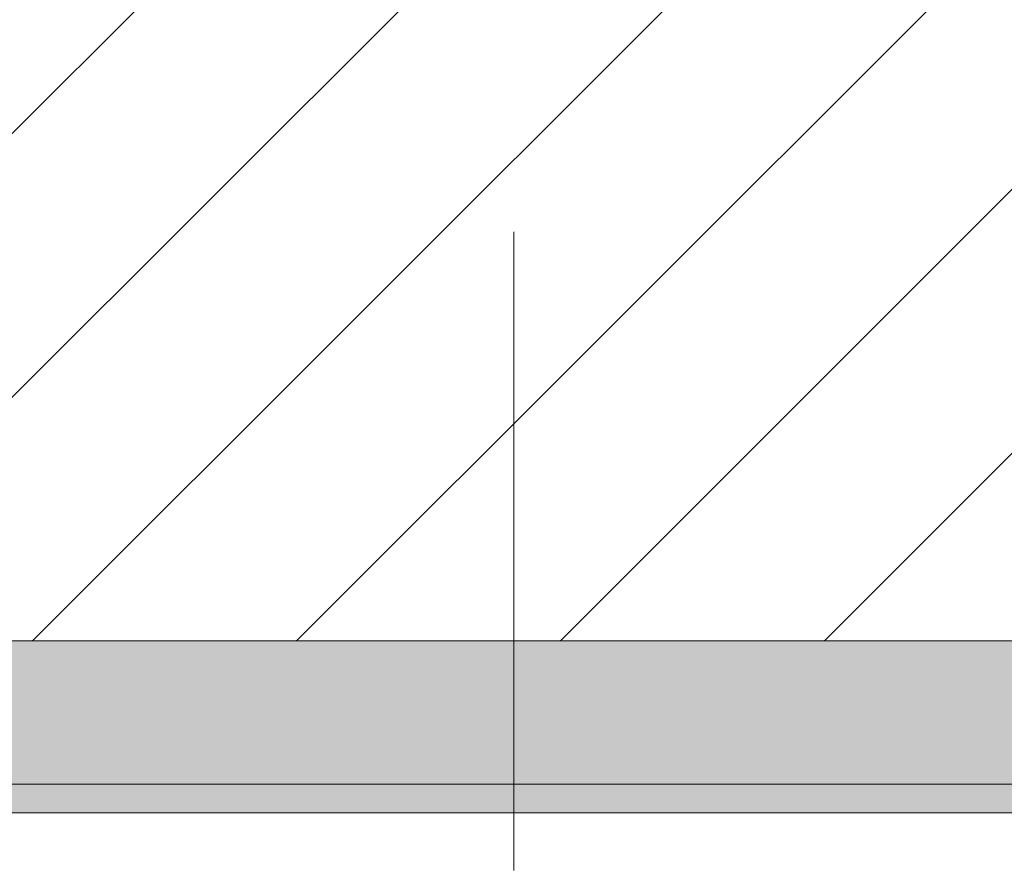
# Model space of a CAD drawing. Header units: millimetres. Extents: x -40968 to 11883, y -18816 to 4378.
# Tile 38 of 137: x -21867 to -21524, y -1719 to -1423. Entities that reach past the tile are written whole.
import ezdxf

# ---------------------------------------------------------------- set-up
doc = ezdxf.new("R2010")
doc.units = ezdxf.units.MM
doc.header["$MEASUREMENT"] = 0
doc.linetypes.add('Wipeout_Contour', pattern=[1000, 0, -1000])
doc.layers.add('10_ESTR_Pilars', color=7, linetype='Continuous')
doc.layers.add('12_FAÇ_Façana', color=7, linetype='Continuous')
for name, color, linetype, lineweight in [('10_ESTR_Pilars_Pluma_Nº__20', 1, 'Continuous', 5), ('10_ESTR_Pilars_Pluma_Nº__28', 7, 'Continuous', 20), ('10_ESTR_Pilars_Pluma_Nº__42', 8, 'Continuous', 25), ('12_FAÇ_Façana_Pluma_Nº__7', 7, 'Continuous', 5)]:
    doc.layers.add(name, color=color, linetype=linetype, lineweight=lineweight)
doc.layers.add('12_FAÇ_Façana_Pluma_Nº__102', color=7, linetype='Continuous', lineweight=5, true_color=0xcccccc)

# ---------------------------------------------------------------- blocks, each defined once
blk = doc.blocks.new('Muro_14_4', base_point=(-24166.43, -1193.98))
at = {"layer": '12_FAÇ_Façana_Pluma_Nº__102', "linetype": 'Continuous', "lineweight": 0, "true_color": 0xe5e5e5}
for points in [[(-21871.11, -1598.98), (-23038.42, -1598.98), (-23038.42, -1688.98), (-20233.93, -1688.98), (-20233.93, -1598.98), (-21518.13, -1598.98), (-21518.13, -1638.98), (-21871.11, -1638.98)], [(-24166.43, -1698.98), (-20233.93, -1698.98), (-20233.93, -1688.98), (-24166.43, -1688.98)]]:
    blk.add_hatch(color=254, dxfattribs=at).paths.add_polyline_path(points)
at = {"layer": '12_FAÇ_Façana_Pluma_Nº__7', "color": 7, "linetype": 'Continuous', "lineweight": 5}
blk.add_line((-23038.42, -1688.98), (-20233.93, -1688.98), dxfattribs=at)
at = {"layer": '12_FAÇ_Façana_Pluma_Nº__7', "color": 7, "linetype": 'Continuous', "lineweight": 5, "flags": 128}
blk.add_lwpolyline([(-24166.43, -1698.98), (-20233.93, -1698.98)], dxfattribs=at)
blk = doc.blocks.new('Pilar_1_4', base_point=(-21694.62, -1416.48))
at = {"color": 254, "linetype": 'Wipeout_Contour', "lineweight": 0, "ltscale": 86967.798109}
blk.add_wipeout([(-21871.11, -1638.98), (-21518.13, -1638.98), (-21518.13, -1193.97), (-21871.11, -1193.97)], dxfattribs=at).dxf.layer = '10_ESTR_Pilars'
at = {"layer": '10_ESTR_Pilars_Pluma_Nº__42', "linetype": 'Continuous', "lineweight": 25}
h = blk.add_hatch(dxfattribs=at)
h.set_pattern_fill('00_GCT_trama_45º_e1_400__00', color=8, style=0, pattern_type=2)
h.set_pattern_definition([(45, (0, 0), (-45.96194, 45.96194), [])])
h.paths.add_polyline_path([(-21871.11, -1638.98), (-21518.13, -1638.98), (-21518.13, -1193.97), (-21871.11, -1193.97)])
at = {"layer": '10_ESTR_Pilars_Pluma_Nº__20', "color": 1, "linetype": 'Continuous', "lineweight": 5}
blk.add_line((-21694.62, -1496.48), (-21694.62, -1718.98), dxfattribs=at)
at = {"layer": '10_ESTR_Pilars_Pluma_Nº__28', "color": 7, "linetype": 'Continuous', "lineweight": 20, "flags": 128}
blk.add_lwpolyline([(-21871.11, -1638.98), (-21518.13, -1638.98), (-21518.13, -1193.97), (-21871.11, -1193.97)], close=True, dxfattribs=at)

msp = doc.modelspace()

# ---------------------------------------------------------------- block references
at = {"layer": '12_FAÇ_Façana', "color": 7, "lineweight": 20}
msp.add_blockref('Muro_14_4', (-24166.43, -1193.98), dxfattribs=at)

# ---------------------------------------------------------------- next in the draw order: block references
at = {"layer": '10_ESTR_Pilars', "color": 7, "lineweight": 20}
msp.add_blockref('Pilar_1_4', (-21694.62, -1416.48), dxfattribs=at)

doc.saveas('drawing.dxf')
